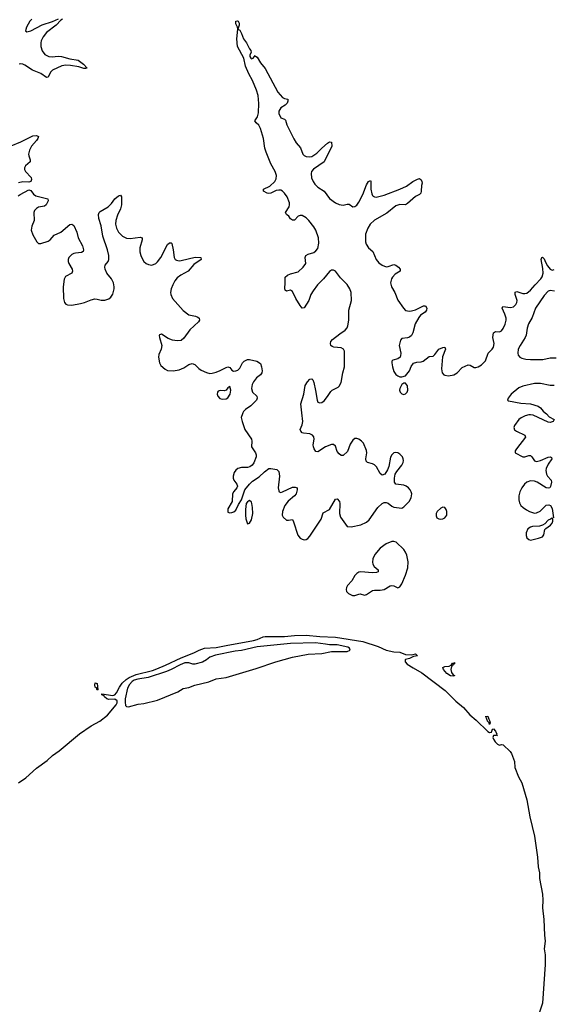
# Model space of a CAD drawing. Header units: inches. Extents: x 1550860 to 1685816, y 509127 to 640511.
# Tile 48 of 91: x 1663677 to 1669142, y 523942 to 534026. Entities that reach past the tile are written whole.
import ezdxf

# ---------------------------------------------------------------- set-up
doc = ezdxf.new("R2010")
doc.units = ezdxf.units.IN
doc.header["$MEASUREMENT"] = 0
doc.layers.add('B6562', color=7, linetype='Continuous')
doc.layers.add('B6563', color=7, linetype='Continuous')

msp = doc.modelspace()

# ---------------------------------------------------------------- linework, layer by layer
at = {"layer": 'B6562', "color": 6}
for points, elevation in [([(1665963, 530000), (1665958, 529990), (1665947, 529950), (1665954, 529910), (1665984, 529830), (1666050, 529730), (1666056, 529710), (1666052, 529650), (1666092, 529590), (1666099, 529570), (1666098, 529550), (1666074, 529486), (1666057, 529463), (1666034, 529446), (1666010, 529440), (1665950, 529440), (1665911, 529430), (1665890, 529412), (1665875, 529390), (1665862, 529350), (1665863, 529330), (1665870, 529310), (1665902, 529270), (1665908, 529250), (1665901, 529230), (1665870, 529193), (1665857, 529170), (1665854, 529090), (1665810, 529015), (1665810, 528982), (1665830, 528975), (1665850, 528979), (1665870, 528986), (1665890, 529001), (1665918, 529062), (1665949, 529110), (1665984, 529210), (1666029, 529270), (1666060, 529300), (1666130, 529344), (1666184, 529396), (1666230, 529431), (1666250, 529431), (1666310, 529419), (1666330, 529399), (1666338, 529350), (1666325, 529230), (1666330, 529199), (1666336, 529190), (1666350, 529183), (1666370, 529189), (1666470, 529237), (1666499, 529239), (1666519, 529230), (1666520, 529210), (1666508, 529170), (1666492, 529150), (1666426, 529094), (1666393, 529050), (1666369, 528989), (1666365, 528950), (1666375, 528930), (1666410, 528900), (1666430, 528899), (1666470, 528907), (1666482, 528882), (1666525, 528745), (1666550, 528717), (1666570, 528704), (1666590, 528699), (1666610, 528703), (1666627, 528713), (1666650, 528737), (1666763, 528910), (1666786, 528974), (1666850, 529008), (1666910, 529114), (1666930, 529120), (1666953, 529093), (1666956, 529070), (1666954, 528970), (1666964, 528930), (1667030, 528835), (1667073, 528833), (1667170, 528854), (1667230, 528880), (1667256, 528904), (1667345, 529030), (1667390, 529071), (1667410, 529080), (1667430, 529081), (1667450, 529073), (1667490, 529042), (1667510, 529033), (1667590, 529024), (1667610, 529037), (1667665, 529090), (1667685, 529130), (1667692, 529170), (1667687, 529190), (1667675, 529210), (1667660, 529230), (1667635, 529250), (1667610, 529260), (1667531, 529270), (1667516, 529290), (1667515, 529330), (1667524, 529370), (1667541, 529399), (1667590, 529463), (1667603, 529490), (1667607, 529510), (1667605, 529530), (1667596, 529550), (1667570, 529577), (1667550, 529590), (1667530, 529594), (1667510, 529591), (1667487, 529570), (1667474, 529546), (1667458, 529450), (1667444, 529416), (1667415, 529370), (1667390, 529362), (1667370, 529377), (1667330, 529448), (1667310, 529468), (1667290, 529478), (1667239, 529490), (1667224, 529504), (1667222, 529530), (1667234, 529590), (1667230, 529613), (1667197, 529690), (1667179, 529710), (1667150, 529731), (1667130, 529738), (1667110, 529736), (1667090, 529720), (1667062, 529678), (1667036, 529604), (1666990, 529561), (1666970, 529563), (1666950, 529579), (1666930, 529605), (1666910, 529658), (1666890, 529676), (1666870, 529675), (1666808, 529652), (1666730, 529599), (1666710, 529604), (1666692, 529630), (1666685, 529650), (1666683, 529670), (1666694, 529730), (1666690, 529752), (1666675, 529770), (1666650, 529784), (1666584, 529790), (1666570, 529795), (1666555, 529810), (1666549, 529830), (1666570, 529877), (1666577, 529910), (1666568, 530000)], 300), ([(1669058, 530000), (1669072, 529990), (1669098, 529958), (1669151, 529930), (1669142, 529910), (1669110, 529900), (1669090, 529903), (1668935, 529975), (1668910, 529980), (1668890, 529979), (1668855, 529970), (1668812, 529948), (1668790, 529930), (1668743, 529870), (1668737, 529850), (1668746, 529826), (1668766, 529810), (1668850, 529770), (1668857, 529750), (1668764, 529630), (1668752, 529610), (1668753, 529590), (1668830, 529549), (1668850, 529550), (1668890, 529563), (1668910, 529563), (1668923, 529550), (1668948, 529508), (1668970, 529501), (1669010, 529510), (1669090, 529547), (1669110, 529549), (1669122, 529542), (1669126, 529530), (1669088, 529472), (1669070, 529430), (1669066, 529410), (1669071, 529370), (1669083, 529350), (1669119, 529310), (1669125, 529290), (1669115, 529245), (1669107, 529233), (1669093, 529227), (1669070, 529232), (1668977, 529290), (1668950, 529300), (1668910, 529302), (1668870, 529288), (1668848, 529270), (1668819, 529230), (1668800, 529190), (1668790, 529150), (1668788, 529110), (1668796, 529076), (1668811, 529050), (1668832, 529030), (1668866, 529006), (1668898, 528990), (1668950, 528973), (1668970, 528975), (1669006, 528994), (1669070, 529054), (1669097, 529057), (1669112, 529052), (1669130, 529021), (1669145, 528925)], 300), ([(1663665, 526210), (1663739, 526261), (1663850, 526359), (1663960, 526440), (1664013, 526490), (1664082, 526538), (1664290, 526712), (1664410, 526794), (1664499, 526841), (1664577, 526903), (1664665, 527010), (1664675, 527030), (1664674, 527050), (1664650, 527068), (1664590, 527064), (1664570, 527070), (1664546, 527090), (1664541, 527101), (1664520, 527110), (1664520, 527120), (1664630, 527103), (1664650, 527111), (1664669, 527131), (1664698, 527190), (1664728, 527230), (1664768, 527270), (1664798, 527290), (1664870, 527319), (1665038, 527362), (1665082, 527378), (1665170, 527414), (1665330, 527491), (1665459, 527541), (1665514, 527570), (1665570, 527589), (1665690, 527596), (1665790, 527618), (1666070, 527667), (1666110, 527678), (1666170, 527706), (1666190, 527709), (1666390, 527709), (1666490, 527718), (1666610, 527722), (1666750, 527708), (1666910, 527703), (1667190, 527659), (1667350, 527608), (1667430, 527570), (1667510, 527551), (1667570, 527547), (1667630, 527523), (1667690, 527520), (1667731, 527530), (1667751, 527510), (1667710, 527504), (1667670, 527483), (1667627, 527473), (1667624, 527470), (1667624, 527450), (1667647, 527427), (1667707, 527387), (1667796, 527336), (1668035, 527155), (1668145, 527045), (1668221, 526981), (1668288, 526908), (1668352, 526852), (1668470, 526735), (1668490, 526724), (1668510, 526730), (1668521, 526759), (1668530, 526763), (1668550, 526740), (1668564, 526710), (1668561, 526701), (1668570, 526690), (1668558, 526698), (1668550, 526694), (1668530, 526696), (1668524, 526676), (1668530, 526657), (1668548, 526630), (1668570, 526605), (1668590, 526596), (1668610, 526604), (1668630, 526598), (1668700, 526530), (1668715, 526510), (1668745, 526430), (1668747, 526367), (1668787, 526270), (1668819, 526210), (1668870, 526037), (1668903, 525863), (1668950, 525664), (1668981, 525450), (1668987, 525350), (1669000, 525290), (1669002, 525230), (1669031, 525071), (1669035, 525010), (1669032, 524930), (1669046, 524810), (1669051, 524650), (1669059, 524590), (1669049, 524510), (1669058, 524450), (1669059, 524350), (1669030, 523954), (1668958, 523730)], 200)]:
    msp.add_lwpolyline(points, dxfattribs=dict(at, elevation=elevation))
for points, elevation in [([(1666030, 529100), (1666010, 529089), (1665997, 529070), (1665989, 529011), (1665989, 528951), (1665994, 528914), (1666010, 528863), (1666030, 528871), (1666050, 528905), (1666064, 528970), (1666062, 529030), (1666054, 529070), (1666050, 529083)], 300), ([(1668010, 529033), (1667990, 529024), (1667954, 528990), (1667944, 528970), (1667943, 528943), (1667950, 528925), (1667970, 528913), (1667990, 528910), (1668010, 528913), (1668030, 528923), (1668052, 528950), (1668053, 528990), (1668046, 529010), (1668030, 529029)], 300), ([(1669130, 528919), (1669112, 528912), (1669090, 528899), (1669057, 528863), (1669032, 528848), (1669001, 528839), (1668930, 528836), (1668909, 528830), (1668881, 528810), (1668863, 528770), (1668863, 528743), (1668870, 528719), (1668890, 528701), (1668910, 528697), (1668950, 528705), (1668990, 528715), (1669030, 528731), (1669045, 528750), (1669057, 528803), (1669065, 528815), (1669112, 528850), (1669130, 528870), (1669136, 528890), (1669137, 528917)], 300), ([(1667510, 528683), (1667490, 528682), (1667430, 528658), (1667370, 528612), (1667315, 528550), (1667295, 528505), (1667290, 528470), (1667294, 528450), (1667307, 528427), (1667347, 528390), (1667347, 528370), (1667330, 528364), (1667290, 528362), (1667170, 528371), (1667150, 528366), (1667130, 528354), (1667110, 528334), (1667080, 528280), (1667035, 528230), (1667024, 528210), (1667019, 528190), (1667024, 528170), (1667044, 528150), (1667087, 528127), (1667110, 528129), (1667150, 528144), (1667165, 528145), (1667210, 528133), (1667230, 528139), (1667290, 528179), (1667310, 528185), (1667370, 528185), (1667410, 528191), (1667470, 528228), (1667490, 528231), (1667508, 528227), (1667550, 528208), (1667570, 528219), (1667590, 528248), (1667630, 528338), (1667651, 528411), (1667654, 528474), (1667641, 528541), (1667630, 528572), (1667610, 528601), (1667534, 528674)], 300), ([(1666705, 527645), (1666450, 527638), (1666110, 527603), (1665950, 527566), (1665883, 527557), (1665684, 527516), (1665623, 527497), (1665590, 527470), (1665550, 527447), (1665470, 527426), (1665450, 527427), (1665410, 527440), (1665370, 527438), (1665320, 527420), (1665230, 527370), (1665181, 527350), (1664994, 527290), (1664887, 527273), (1664850, 527260), (1664830, 527248), (1664802, 527218), (1664780, 527180), (1664757, 527070), (1664756, 527036), (1664762, 527002), (1664770, 526992), (1664790, 526989), (1664890, 527016), (1664950, 527023), (1665090, 527057), (1665297, 527143), (1665350, 527177), (1665410, 527186), (1665471, 527209), (1665614, 527246), (1665690, 527276), (1665790, 527289), (1666099, 527381), (1666301, 527450), (1666470, 527497), (1666630, 527528), (1666770, 527536), (1666870, 527555), (1667030, 527556), (1667060, 527570), (1667055, 527590), (1667038, 527598), (1666930, 527623), (1666850, 527623), (1666810, 527632)], 200), ([(1668117, 527303), (1668090, 527307), (1668050, 527330), (1668016, 527370), (1668009, 527391), (1668030, 527400), (1668075, 527405), (1668100, 527420), (1668110, 527436), (1668125, 527435), (1668130, 527441), (1668130, 527428), (1668118, 527422), (1668110, 527407), (1668098, 527402), (1668091, 527370), (1668099, 527339), (1668116, 527316), (1668130, 527310), (1668130, 527307)], 200), ([(1664470, 527159), (1664462, 527182), (1664450, 527190), (1664445, 527210), (1664450, 527234), (1664470, 527228), (1664478, 527162)], 200), ([(1668451, 526891), (1668450, 526894), (1668451, 526891)], 200), ([(1668451, 526891), (1668470, 526894), (1668481, 526861), (1668490, 526850), (1668495, 526825), (1668490, 526808), (1668484, 526824), (1668475, 526835), (1668470, 526835)], 200)]:
    msp.add_lwpolyline(points, close=True, dxfattribs=dict(at, elevation=elevation))
at = {"layer": 'B6563', "color": 6, "elevation": 300}
for points in [[(1664116, 534030), (1664100, 534020), (1664050, 533970), (1663950, 533895), (1663917, 533850), (1663896, 533810), (1663892, 533790), (1663894, 533750), (1663908, 533708), (1663935, 533670), (1663975, 533650), (1664010, 533646), (1664070, 533652), (1664104, 533650), (1664190, 533626), (1664277, 533610), (1664331, 533570), (1664368, 533530), (1664356, 533524), (1664335, 533525), (1664282, 533542), (1664197, 533557), (1664150, 533559), (1664110, 533554), (1664012, 533508), (1663992, 533488), (1663970, 533436), (1663950, 533433), (1663895, 533475), (1663808, 533508), (1663730, 533561), (1663710, 533570), (1663686, 533574), (1663670, 533571)], [(1663800, 534030), (1663781, 534010), (1663748, 533950), (1663736, 533910), (1663750, 533902), (1663790, 533910), (1663906, 533974), (1664014, 534006), (1664073, 534033)], [(1666568, 530000), (1666558, 530090), (1666586, 530190), (1666601, 530279), (1666623, 530317), (1666650, 530345), (1666670, 530347), (1666678, 530338), (1666690, 530311), (1666708, 530228), (1666722, 530130), (1666730, 530110), (1666750, 530101), (1666770, 530106), (1666797, 530123), (1666830, 530165), (1666862, 530218), (1666877, 530230), (1666939, 530261), (1666950, 530273), (1666970, 530310), (1666986, 530410), (1667003, 530470), (1667005, 530630), (1666994, 530650), (1666970, 530664), (1666893, 530673), (1666878, 530678), (1666864, 530690), (1666859, 530710), (1666863, 530730), (1666879, 530750), (1666955, 530810), (1667010, 530846), (1667030, 530870), (1667039, 530890), (1667049, 530950), (1667048, 531050), (1667074, 531150), (1667073, 531230), (1667059, 531270), (1667030, 531312), (1666962, 531382), (1666911, 531450), (1666890, 531461), (1666870, 531460), (1666850, 531448), (1666789, 531371), (1666726, 531310), (1666681, 531250), (1666658, 531210), (1666638, 531150), (1666590, 531075), (1666570, 531072), (1666550, 531098), (1666504, 531170), (1666470, 531242), (1666450, 531254), (1666410, 531246), (1666396, 531256), (1666391, 531271), (1666397, 531330), (1666395, 531390), (1666421, 531410), (1666450, 531424), (1666530, 531445), (1666581, 531490), (1666606, 531530), (1666601, 531590), (1666608, 531610), (1666630, 531625), (1666690, 531642), (1666710, 531657), (1666730, 531681), (1666742, 531738), (1666739, 531790), (1666710, 531869), (1666690, 531905), (1666640, 531970), (1666610, 531997), (1666570, 532019), (1666550, 532021), (1666530, 532012), (1666490, 531974), (1666470, 531971), (1666450, 531985), (1666434, 532014), (1666411, 532031), (1666399, 532050), (1666438, 532110), (1666442, 532130), (1666439, 532150), (1666417, 532210), (1666390, 532249), (1666370, 532268), (1666350, 532279), (1666330, 532280), (1666305, 532275), (1666250, 532249), (1666230, 532245), (1666210, 532249), (1666174, 532270), (1666174, 532290), (1666238, 532322), (1666290, 532370), (1666305, 532395), (1666306, 532430), (1666292, 532472), (1666248, 532550), (1666200, 532670), (1666189, 532710), (1666175, 532810), (1666144, 532910), (1666126, 532946), (1666100, 532970), (1666086, 532990), (1666111, 533029), (1666124, 533070), (1666126, 533166), (1666119, 533250), (1666103, 533303), (1666062, 533402), (1666025, 533470), (1665990, 533549), (1665973, 533633), (1665909, 533750), (1665902, 533830), (1665910, 533930), (1665908, 533948), (1665890, 533982), (1665890, 534011), (1665906, 534014), (1665914, 534010), (1665924, 533990), (1665924, 533970), (1665912, 533930), (1665930, 533918), (1665950, 533883), (1665970, 533830), (1666000, 533790), (1666030, 533726), (1666046, 533710), (1666047, 533690), (1666033, 533667), (1666033, 533650), (1666043, 533630), (1666050, 533625), (1666069, 533630), (1666090, 533658), (1666092, 533652), (1666110, 533643), (1666144, 533584), (1666190, 533524), (1666322, 533282), (1666370, 533229), (1666390, 533218), (1666422, 533210), (1666424, 533190), (1666416, 533170), (1666395, 533150), (1666350, 533122), (1666331, 533090), (1666330, 533066), (1666350, 533020), (1666388, 533008), (1666398, 532998), (1666414, 532950), (1666486, 532806), (1666510, 532766), (1666554, 532714), (1666576, 532650), (1666590, 532635), (1666610, 532625), (1666650, 532620), (1666670, 532624), (1666721, 532659), (1666770, 532709), (1666830, 532760), (1666850, 532773), (1666871, 532771), (1666873, 532730), (1666794, 532570), (1666686, 532494), (1666667, 532470), (1666663, 532450), (1666667, 532407), (1666681, 532370), (1666700, 532340), (1666730, 532310), (1666794, 532270), (1666850, 532196), (1666910, 532150), (1666950, 532132), (1666990, 532127), (1667030, 532136), (1667050, 532135), (1667090, 532110), (1667110, 532113), (1667130, 532127), (1667150, 532157), (1667190, 532237), (1667230, 532334), (1667250, 532367), (1667270, 532377), (1667273, 532370), (1667274, 532290), (1667282, 532242), (1667290, 532224), (1667298, 532218), (1667310, 532211), (1667329, 532209), (1667409, 532230), (1667571, 532289), (1667639, 532321), (1667702, 532370), (1667750, 532393), (1667770, 532399), (1667790, 532386), (1667797, 532370), (1667798, 532350), (1667792, 532328), (1667790, 532270), (1667784, 532250), (1667770, 532234), (1667730, 532216), (1667650, 532142), (1667630, 532131), (1667570, 532133), (1667530, 532118), (1667437, 532043), (1667310, 531972), (1667268, 531930), (1667244, 531890), (1667219, 531830), (1667219, 531750), (1667225, 531725), (1667249, 531689), (1667294, 531650), (1667329, 531570), (1667355, 531535), (1667390, 531510), (1667430, 531496), (1667450, 531498), (1667510, 531517), (1667530, 531513), (1667557, 531490), (1667572, 531470), (1667572, 531450), (1667521, 531419), (1667494, 531390), (1667484, 531370), (1667475, 531330), (1667485, 531290), (1667520, 531230), (1667550, 531152), (1667608, 531070), (1667630, 531048), (1667670, 531042), (1667690, 531043), (1667730, 531053), (1667814, 531094), (1667834, 531094), (1667846, 531070), (1667842, 531050), (1667830, 531032), (1667782, 530998), (1667764, 530976), (1667729, 530910), (1667703, 530817), (1667689, 530791), (1667670, 530775), (1667650, 530766), (1667590, 530762), (1667576, 530744), (1667563, 530690), (1667579, 530610), (1667578, 530582), (1667572, 530568), (1667550, 530551), (1667500, 530540), (1667490, 530530), (1667489, 530511), (1667495, 530470), (1667510, 530423), (1667530, 530393), (1667550, 530378), (1667570, 530368), (1667592, 530368), (1667630, 530379), (1667668, 530430), (1667685, 530475), (1667710, 530508), (1667743, 530517), (1667790, 530521), (1667810, 530530), (1667870, 530575), (1667910, 530579), (1667930, 530598), (1667969, 530651), (1668010, 530670), (1668031, 530671), (1668037, 530650), (1668008, 530572), (1667997, 530450), (1668004, 530410), (1668020, 530390), (1668030, 530384), (1668070, 530379), (1668123, 530390), (1668158, 530410), (1668210, 530463), (1668270, 530490), (1668290, 530487), (1668330, 530465), (1668350, 530464), (1668374, 530470), (1668408, 530490), (1668447, 530533), (1668476, 530610), (1668516, 530650), (1668529, 530671), (1668535, 530710), (1668523, 530770), (1668530, 530819), (1668549, 530831), (1668590, 530830), (1668610, 530840), (1668630, 530864), (1668650, 530909), (1668659, 530950), (1668659, 530970), (1668647, 531010), (1668619, 531070), (1668626, 531090), (1668702, 531078), (1668734, 531086), (1668758, 531110), (1668769, 531130), (1668771, 531150), (1668753, 531210), (1668750, 531234), (1668770, 531243), (1668830, 531223), (1668850, 531220), (1668870, 531224), (1668910, 531256), (1668955, 531310), (1669015, 531370), (1669029, 531391), (1669038, 531430), (1669036, 531476), (1669018, 531570), (1669025, 531590), (1669030, 531594), (1669050, 531576), (1669062, 531542), (1669084, 531504), (1669110, 531472), (1669130, 531462), (1669150, 531466)], [(1663590, 532733), (1663690, 532774), (1663810, 532835), (1663850, 532841), (1663869, 532830), (1663863, 532810), (1663849, 532790), (1663798, 532730), (1663776, 532690), (1663767, 532650), (1663770, 532630), (1663785, 532590), (1663785, 532570), (1663736, 532530), (1663725, 532510), (1663726, 532490), (1663735, 532470), (1663793, 532410), (1663798, 532390), (1663790, 532370), (1663770, 532362), (1663710, 532366), (1663665, 532355)], [(1663660, 532220), (1663683, 532237), (1663770, 532283), (1663790, 532276), (1663819, 532239), (1663843, 532223), (1663965, 532190), (1663970, 532170), (1663948, 532130), (1663930, 532116), (1663870, 532104), (1663850, 532093), (1663829, 532070), (1663823, 532050), (1663827, 531970), (1663802, 531910), (1663796, 531870), (1663810, 531821), (1663852, 531752), (1663870, 531733), (1663895, 531735), (1663970, 531758), (1663990, 531771), (1664030, 531819), (1664099, 531850), (1664190, 531927), (1664210, 531932), (1664230, 531917), (1664262, 531850), (1664277, 531790), (1664319, 531710), (1664332, 531670), (1664326, 531650), (1664310, 531640), (1664250, 531636), (1664230, 531631), (1664210, 531620), (1664181, 531590), (1664173, 531570), (1664173, 531550), (1664179, 531530), (1664213, 531470), (1664218, 531450), (1664210, 531430), (1664146, 531394), (1664133, 531367), (1664124, 531290), (1664125, 531170), (1664135, 531130), (1664151, 531111), (1664165, 531105), (1664210, 531103), (1664301, 531119), (1664342, 531130), (1664410, 531157), (1664446, 531166), (1664470, 531164), (1664510, 531154), (1664550, 531154), (1664590, 531168), (1664610, 531185), (1664630, 531216), (1664646, 531270), (1664646, 531290), (1664639, 531330), (1664619, 531370), (1664571, 531430), (1664552, 531470), (1664549, 531490), (1664554, 531510), (1664583, 531550), (1664591, 531569), (1664591, 531610), (1664577, 531670), (1664528, 531808), (1664513, 531913), (1664489, 531990), (1664483, 532030), (1664490, 532050), (1664500, 532060), (1664582, 532110), (1664617, 532143), (1664650, 532192), (1664690, 532220), (1664710, 532227), (1664720, 532210), (1664719, 532130), (1664709, 532090), (1664678, 532022), (1664662, 531970), (1664659, 531930), (1664667, 531890), (1664690, 531850), (1664710, 531828), (1664730, 531809), (1664770, 531788), (1664810, 531785), (1664910, 531797), (1664930, 531790), (1664933, 531770), (1664909, 531690), (1664908, 531648), (1664917, 531610), (1664930, 531580), (1664950, 531550), (1664972, 531530), (1664997, 531517), (1665030, 531513), (1665070, 531529), (1665090, 531545), (1665124, 531590), (1665190, 531722), (1665210, 531740), (1665230, 531740), (1665234, 531734), (1665248, 531670), (1665258, 531590), (1665270, 531570), (1665282, 531562), (1665310, 531556), (1665330, 531558), (1665474, 531594), (1665531, 531590), (1665535, 531570), (1665462, 531518), (1665401, 531450), (1665326, 531410), (1665290, 531381), (1665266, 531350), (1665245, 531310), (1665228, 531270), (1665221, 531230), (1665225, 531210), (1665243, 531170), (1665350, 531047), (1665410, 531004), (1665479, 530990), (1665500, 530980), (1665515, 530970), (1665519, 530950), (1665507, 530930), (1665419, 530850), (1665357, 530763), (1665330, 530741), (1665290, 530736), (1665243, 530743), (1665199, 530759), (1665130, 530804), (1665110, 530799), (1665106, 530790), (1665108, 530770), (1665132, 530690), (1665125, 530650), (1665102, 530598), (1665098, 530570), (1665110, 530510), (1665124, 530484), (1665166, 530446), (1665190, 530433), (1665250, 530429), (1665310, 530440), (1665359, 530461), (1665410, 530495), (1665443, 530503), (1665470, 530496), (1665513, 530453), (1665537, 530437), (1665590, 530412), (1665623, 530403), (1665650, 530405), (1665690, 530416), (1665730, 530432), (1665790, 530465), (1665810, 530470), (1665830, 530465), (1665850, 530437), (1665867, 530427), (1665890, 530428), (1665910, 530438), (1665930, 530458), (1665958, 530510), (1665976, 530530), (1666010, 530545), (1666030, 530547), (1666105, 530530), (1666145, 530505), (1666155, 530470), (1666160, 530430), (1666157, 530410), (1666145, 530390), (1666103, 530357), (1666070, 530318), (1666059, 530290), (1666051, 530250), (1666060, 530210), (1666105, 530170), (1666110, 530150), (1666104, 530130), (1666044, 530070), (1665990, 530032), (1665970, 530012), (1665963, 530000)], [(1669153, 531247), (1669110, 531252), (1669090, 531244), (1669050, 531201), (1668960, 531070), (1668925, 530975), (1668887, 530910), (1668874, 530866), (1668865, 530795), (1668855, 530770), (1668803, 530690), (1668783, 530650), (1668778, 530610), (1668783, 530590), (1668800, 530570), (1668820, 530560), (1668862, 530550), (1668910, 530546), (1669034, 530546), (1669110, 530561), (1669170, 530561)], [(1669150, 530279), (1669110, 530281), (1669010, 530301), (1668950, 530299), (1668830, 530271), (1668790, 530254), (1668711, 530190), (1668680, 530150), (1668673, 530130), (1668683, 530123), (1668810, 530097), (1668910, 530093), (1668986, 530066), (1669010, 530050), (1669037, 530017), (1669058, 530000)]]:
    msp.add_lwpolyline(points, dxfattribs=at)
for points in [[(1667630, 530304), (1667610, 530304), (1667590, 530290), (1667569, 530250), (1667568, 530230), (1667574, 530210), (1667590, 530194), (1667610, 530188), (1667630, 530193), (1667645, 530210), (1667652, 530230), (1667650, 530277)], [(1665830, 530269), (1665810, 530255), (1665790, 530231), (1665776, 530224), (1665730, 530228), (1665710, 530222), (1665703, 530210), (1665700, 530190), (1665707, 530170), (1665726, 530146), (1665750, 530140), (1665790, 530142), (1665810, 530153), (1665831, 530190), (1665838, 530230)]]:
    msp.add_lwpolyline(points, close=True, dxfattribs=at)

doc.saveas('drawing.dxf')
